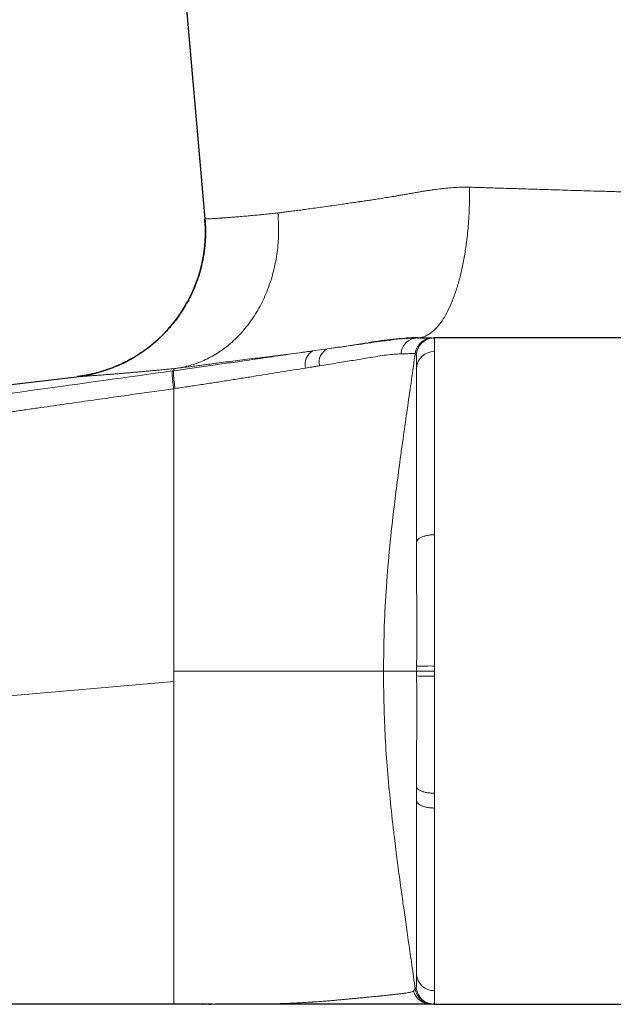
# Model space of a CAD drawing. Header units: millimetres. Extents: x 8 to 831, y 12 to 489.
# Tile 4 of 88: x 116 to 149, y 388 to 443. Entities that reach past the tile are written whole.
import ezdxf

# ---------------------------------------------------------------- set-up
doc = ezdxf.new("R2010")
doc.units = ezdxf.units.MM

msp = doc.modelspace()

# ---------------------------------------------------------------- linework, layer by layer
at = {"color": 7, "linetype": 'Continuous', "lineweight": 30}
for p, q in [((124.443, 448.28), (125.867, 432.005)), ((125.871, 431.961), (125.867, 432.005)), ((137.669, 425.402), (137.669, 425.402)), ((137.673, 425.402), (137.767, 425.402)), ((164.86, 425.402), (138.601, 425.402)), ((124.139, 388.402), (103.493, 388.402)), ((125.731, 388.402), (125.752, 388.402)), ((138.601, 388.402), (138.593, 388.402)), ((138.601, 388.402), (164.86, 388.402))]:
    msp.add_line(p, q, dxfattribs=at)
at = {"color": 252, "linetype": 'Continuous', "lineweight": 0}
for p, q in [((125.872, 431.939), (125.871, 431.961)), ((131.857, 424.681), (132.677, 424.796)), ((124.061, 423.571), (124.139, 423.582)), ((124.208, 422.591), (124.139, 422.581)), ((124.139, 422.581), (124.139, 406.902)), ((124.139, 406.902), (124.139, 406.333)), ((41.118, 399.07), (124.139, 406.333))]:
    msp.add_line(p, q, dxfattribs=at)
at = {"color": 252, "linetype": 'Continuous', "lineweight": 0, "flags": 128}
for points in [[(137.67, 425.402), (137.665, 425.402), (137.659, 425.402)], [(138.621, 414.472), (138.562, 414.471), (138.504, 414.469), (138.446, 414.465), (138.389, 414.46), (138.332, 414.454), (138.277, 414.447), (138.223, 414.438), (138.17, 414.427), (138.118, 414.416), (138.069, 414.403), (138.021, 414.389), (137.975, 414.375), (137.932, 414.359), (137.89, 414.341), (137.852, 414.324), (137.816, 414.305), (137.782, 414.285), (137.752, 414.264), (137.724, 414.243), (137.7, 414.222), (137.679, 414.199), (137.661, 414.177), (137.646, 414.153), (137.635, 414.13), (137.627, 414.106), (137.622, 414.082)], [(138.621, 400.118), (138.563, 400.118), (138.505, 400.12), (138.447, 400.123), (138.39, 400.128), (138.333, 400.134), (138.278, 400.14), (138.223, 400.148), (138.17, 400.157), (138.119, 400.168), (138.069, 400.179), (138.021, 400.192), (137.976, 400.205), (137.932, 400.219), (137.891, 400.235), (137.852, 400.251), (137.816, 400.268), (137.783, 400.285), (137.753, 400.304), (137.725, 400.323), (137.701, 400.342), (137.679, 400.362), (137.661, 400.382), (137.647, 400.403), (137.635, 400.424), (137.627, 400.445), (137.623, 400.467)], [(138.621, 399.299), (138.562, 399.3), (138.504, 399.302), (138.446, 399.306), (138.389, 399.311), (138.332, 399.317), (138.277, 399.325), (138.223, 399.334), (138.17, 399.344), (138.118, 399.355), (138.069, 399.368), (138.021, 399.382), (137.975, 399.397), (137.932, 399.413), (137.89, 399.43), (137.852, 399.448), (137.816, 399.467), (137.782, 399.487), (137.752, 399.507), (137.724, 399.529), (137.7, 399.551), (137.679, 399.573), (137.661, 399.596), (137.646, 399.619), (137.635, 399.643), (137.627, 399.667), (137.622, 399.69)]]:
    msp.add_lwpolyline(points, dxfattribs=at)
at = {"color": 7, "linetype": 'Continuous', "lineweight": 30, "flags": 128}
msp.add_lwpolyline([(96.943, 420.681), (109.147, 422.116), (118.735, 423.244)], dxfattribs=at)
at = {"color": 7, "linetype": 'Continuous', "lineweight": 30}
msp.add_arc((117.788, 431.298), 8.11, 276.7078, 4.5289, dxfattribs=at)
at = {"color": 252, "linetype": 'Continuous', "lineweight": 0}
for centre, radius, start, end in [((138.601, 424.402), 1, 90.0002, 175.9263), ((133.058, 424.034), 0.852, 116.5805, 192.4018), ((132.287, 423.938), 0.859, 120.3087, 194.2097), ((138.59, 423.659), 0.983, 88.9291, 175.1056), ((138.376, 388.862), 18.323, 89.2266, 92.3507), ((138.376, 424.968), 18.349, 267.6527, 270.7724), ((138.59, 390.144), 0.983, 184.8946, 271.0711), ((138.601, 389.402), 1, 184.0737, 269.9998), ((138.415, 389.401), 0.999, 195.4673, 269.9872)]:
    msp.add_arc(centre, radius, start, end, dxfattribs=at)
for points, knots in [([(129.921, 432.339), (130.003, 432.349), (130.17, 432.369), (130.435, 432.403), (130.72, 432.44), (131.027, 432.48), (131.355, 432.525), (131.705, 432.573), (132.084, 432.626), (132.491, 432.683), (132.928, 432.745), (133.338, 432.803), (133.714, 432.857), (134.036, 432.903), (134.265, 432.936), (134.396, 432.955), (134.437, 432.961), (134.478, 432.967), (134.519, 432.973), (134.561, 432.979), (134.678, 432.996), (134.878, 433.025), (135.171, 433.07), (135.488, 433.12), (135.829, 433.176), (136.137, 433.227), (136.407, 433.272), (136.633, 433.31), (136.866, 433.35), (137.108, 433.391), (137.36, 433.435), (137.617, 433.479), (137.869, 433.521), (138.106, 433.56), (138.327, 433.594), (138.53, 433.625), (138.716, 433.651), (138.903, 433.675), (139.108, 433.699), (139.397, 433.728), (139.753, 433.754), (140.159, 433.772), (140.426, 433.77), (140.555, 433.769)], [0, 0, 0, 0, 0.0310864, 0.0637207, 0.0979031, 0.133634, 0.1709135, 0.2097417, 0.2501189, 0.2931844, 0.3378828, 0.3842142, 0.4156882, 0.4478736, 0.4767854, 0.4806123, 0.4844487, 0.4882945, 0.4921498, 0.4960145, 0.4998886, 0.5247375, 0.5514257, 0.579954, 0.6103229, 0.6425327, 0.6614165, 0.6808803, 0.7009242, 0.7215482, 0.7427524, 0.7649448, 0.7860989, 0.8057336, 0.8238494, 0.8404468, 0.8555265, 0.8690895, 0.8857544, 0.9047455, 0.9382082, 0.9699474, 1, 1, 1, 1]), ([(137.659, 425.402), (137.78, 425.415), (138.028, 425.443), (138.399, 425.647), (138.738, 425.956), (139.038, 426.345), (139.298, 426.778), (139.542, 427.29), (139.766, 427.873), (139.966, 428.518), (140.139, 429.215), (140.283, 429.951), (140.409, 430.794), (140.503, 431.736), (140.559, 432.761), (140.556, 433.438), (140.555, 433.769)], [0, 0, 0, 0, 0.076569, 0.156572, 0.239553, 0.303411, 0.368316, 0.433941, 0.499932, 0.565925, 0.631558, 0.696476, 0.760352, 0.84336, 0.923396, 1, 1, 1, 1]), ([(140.555, 433.769), (140.663, 433.766), (140.892, 433.759), (141.257, 433.748), (141.663, 433.735), (142.111, 433.721), (142.601, 433.705), (143.135, 433.689), (143.712, 433.671), (144.309, 433.653), (144.924, 433.634), (145.554, 433.615), (146.219, 433.595), (146.919, 433.575), (147.68, 433.552), (148.505, 433.528), (149.154, 433.509), (149.588, 433.496), (149.795, 433.49), (150.004, 433.484), (150.215, 433.477), (150.428, 433.471), (150.643, 433.464), (151.092, 433.451), (151.766, 433.431), (152.651, 433.404), (153.505, 433.379), (154.328, 433.354), (155.119, 433.331), (155.879, 433.308), (156.643, 433.285), (157.41, 433.262), (158.173, 433.238), (158.893, 433.216), (159.57, 433.195), (160.206, 433.176), (160.611, 433.163), (160.809, 433.157)], [0, 0, 0, 0, 0.016504, 0.034975, 0.055413, 0.077819, 0.102191, 0.12853, 0.156837, 0.18711, 0.215906, 0.246282, 0.278236, 0.31177, 0.346882, 0.38733, 0.429688, 0.43946, 0.449328, 0.459293, 0.469354, 0.479512, 0.489765, 0.500115, 0.543871, 0.586388, 0.627666, 0.667707, 0.706509, 0.744072, 0.780397, 0.821211, 0.860339, 0.897782, 0.93354, 0.967613, 1, 1, 1, 1]), ([(124.375, 423.725), (124.632, 423.776), (125.156, 423.879), (125.924, 424.182), (126.677, 424.605), (127.393, 425.158), (128.05, 425.832), (128.63, 426.616), (129.116, 427.489), (129.497, 428.428), (129.767, 429.407), (129.924, 430.398), (129.983, 431.379), (129.942, 432.023), (129.921, 432.339)], [0, 0, 0, 0, 0.07735, 0.157807, 0.240931, 0.32617, 0.412872, 0.500316, 0.587739, 0.674382, 0.759525, 0.842521, 0.922824, 1, 1, 1, 1]), ([(125.867, 432.005), (125.867, 432.005), (125.867, 432.005), (125.872, 432.005), (125.881, 432.005), (125.897, 432.005), (125.92, 432.005), (125.954, 432.006), (126, 432.008), (126.064, 432.012), (126.142, 432.016), (126.237, 432.021), (126.349, 432.028), (126.466, 432.036), (126.585, 432.044), (126.67, 432.05), (126.732, 432.054), (126.765, 432.056), (126.799, 432.059), (126.833, 432.061), (126.869, 432.063), (126.984, 432.071), (127.188, 432.086), (127.501, 432.111), (127.831, 432.138), (128.173, 432.168), (128.521, 432.199), (128.872, 432.232), (129.222, 432.266), (129.569, 432.301), (129.806, 432.327), (129.921, 432.339)], [0, 0, 0, 0, 0.015163, 0.035144, 0.059945, 0.084502, 0.112459, 0.143817, 0.178574, 0.216732, 0.258291, 0.297675, 0.339692, 0.384342, 0.415254, 0.447313, 0.455899, 0.464564, 0.473308, 0.48213, 0.491031, 0.50001, 0.566609, 0.630533, 0.691784, 0.750361, 0.806263, 0.858566, 0.908289, 0.955434, 1, 1, 1, 1]), ([(132.677, 424.796), (133.204, 424.87), (134.258, 425.018), (135.454, 425.186), (136.374, 425.315), (137.098, 425.392), (137.477, 425.398), (137.667, 425.401)], [0, 0, 0, 0, 0.247806, 0.495784, 0.66146, 0.830666, 1, 1, 1, 1]), ([(136.739, 424.514), (136.761, 424.629), (136.796, 424.805), (136.919, 425.01), (137.039, 425.149), (137.182, 425.262), (137.339, 425.342), (137.501, 425.392), (137.611, 425.398), (137.664, 425.401)], [0, 0, 0, 0, 0.240844, 0.36908, 0.499601, 0.630114, 0.758323, 0.882169, 1, 1, 1, 1]), ([(138.537, 425.402), (138.481, 425.399), (138.366, 425.393), (138.195, 425.347), (138.029, 425.27), (137.878, 425.162), (137.749, 425.028), (137.65, 424.874), (137.579, 424.712), (137.558, 424.599), (137.547, 424.543)], [0, 0, 0, 0, 0.117987, 0.241787, 0.369789, 0.5, 0.630211, 0.758213, 0.882013, 1, 1, 1, 1]), ([(138.601, 425.402), (138.601, 425.401), (138.602, 425.399), (138.604, 425.379), (138.605, 425.345), (138.606, 425.291), (138.607, 425.216), (138.608, 425.117), (138.608, 424.991), (138.609, 424.836), (138.609, 424.708), (138.609, 424.643)], [0, 0, 0, 0, 0.086187, 0.178885, 0.278094, 0.383816, 0.496048, 0.612615, 0.735463, 0.864591, 1, 1, 1, 1]), ([(134.978, 425.135), (134.827, 425.112), (134.523, 425.067), (134.064, 424.999), (133.603, 424.931), (133.139, 424.862), (132.832, 424.818), (132.677, 424.796)], [0, 0, 0, 0, 0.195698, 0.39423, 0.594778, 0.79681, 1, 1, 1, 1]), ([(124.139, 423.58), (124.483, 423.628), (125.17, 423.722), (126.188, 423.866), (127.19, 424.009), (128.283, 424.167), (129.453, 424.337), (130.689, 424.515), (131.464, 424.625), (131.853, 424.68)], [0, 0, 0, 0, 0.125368, 0.250284, 0.374933, 0.499487, 0.665678, 0.832386, 1, 1, 1, 1]), ([(131.112, 424.581), (130.711, 424.53), (129.911, 424.427), (128.772, 424.285), (127.677, 424.15), (126.985, 424.06), (126.643, 424.016)], [0, 0, 0, 0, 0.252561, 0.504816, 0.754489, 1, 1, 1, 1]), ([(131.853, 424.68), (131.73, 424.663), (131.482, 424.63), (131.235, 424.597), (131.112, 424.581)], [0, 0, 0, 0, 0.500009, 1, 1, 1, 1]), ([(136.739, 424.513), (136.623, 424.509), (136.391, 424.5), (135.96, 424.456), (135.472, 424.382), (134.867, 424.281), (134.12, 424.158), (133.223, 424.012), (132.558, 423.904), (132.226, 423.851)], [0, 0, 0, 0, 0.124961, 0.250434, 0.375125, 0.499505, 0.666077, 0.833272, 1, 1, 1, 1]), ([(135.784, 406.902), (135.791, 407.641), (135.804, 409.12), (135.912, 411.336), (136.094, 413.548), (136.363, 415.998), (136.71, 418.687), (137.125, 421.616), (137.406, 423.567), (137.547, 424.543)], [0, 0, 0, 0, 0.124999, 0.249995, 0.374986, 0.499991, 0.666657, 0.833326, 1, 1, 1, 1]), ([(137.547, 424.543), (137.544, 424.543), (137.537, 424.543), (137.486, 424.541), (137.405, 424.537), (137.29, 424.532), (137.141, 424.526), (136.961, 424.52), (136.813, 424.516), (136.739, 424.514)], [0, 0, 0, 0, 0.143375, 0.286029, 0.42828, 0.570456, 0.712901, 0.855963, 1, 1, 1, 1]), ([(137.603, 424.473), (137.591, 424.485), (137.566, 424.51), (137.553, 424.532), (137.547, 424.543)], [0, 0, 0, 0, 0.499993, 1, 1, 1, 1]), ([(137.611, 423.743), (137.611, 423.787), (137.611, 423.875), (137.61, 423.99), (137.61, 424.095), (137.61, 424.186), (137.61, 424.265), (137.609, 424.33), (137.608, 424.382), (137.607, 424.422), (137.606, 424.45), (137.605, 424.469), (137.604, 424.472), (137.603, 424.473)], [0, 0, 0, 0, 0.093795, 0.187316, 0.280625, 0.373783, 0.466852, 0.559893, 0.647647, 0.735484, 0.823455, 0.91161, 1, 1, 1, 1]), ([(124.139, 423.699), (124.03, 423.688), (123.812, 423.666), (123.496, 423.635), (123.189, 423.605), (122.893, 423.577), (122.608, 423.55), (122.334, 423.525), (122.072, 423.502), (121.82, 423.48), (121.575, 423.459), (121.338, 423.439), (121.11, 423.42), (120.892, 423.402), (120.684, 423.385), (120.486, 423.37), (120.297, 423.355), (120.119, 423.342), (119.951, 423.329), (119.795, 423.318), (119.649, 423.307), (119.513, 423.297), (119.389, 423.288), (119.277, 423.28), (119.175, 423.273), (119.084, 423.267), (119.003, 423.261), (118.932, 423.257), (118.871, 423.253), (118.822, 423.249), (118.783, 423.247), (118.755, 423.245), (118.738, 423.244), (118.736, 423.244), (118.735, 423.244)], [0, 0, 0, 0, 0.031994, 0.063875, 0.095652, 0.127336, 0.158938, 0.189906, 0.220816, 0.251678, 0.282502, 0.313927, 0.345335, 0.376735, 0.40814, 0.43956, 0.471006, 0.502485, 0.533894, 0.565291, 0.596672, 0.628034, 0.659374, 0.69013, 0.720859, 0.751558, 0.782223, 0.813476, 0.844687, 0.875853, 0.906971, 0.938037, 0.969047, 1, 1, 1, 1]), ([(124.139, 423.698), (124.139, 423.681), (124.138, 423.647), (124.139, 423.602), (124.139, 423.58)], [0, 0, 0, 0, 0.499975, 1, 1, 1, 1]), ([(124.375, 423.725), (124.336, 423.721), (124.257, 423.711), (124.179, 423.702), (124.14, 423.698)], [0, 0, 0, 0, 0.500001, 1, 1, 1, 1]), ([(131.454, 423.727), (131.236, 423.692), (130.802, 423.623), (130.125, 423.514), (129.432, 423.402), (128.724, 423.288), (128.001, 423.173), (127.264, 423.056), (126.515, 422.939), (125.756, 422.821), (124.986, 422.705), (124.468, 422.628), (124.209, 422.59)], [0, 0, 0, 0, 0.100674, 0.200879, 0.300741, 0.40038, 0.499914, 0.59946, 0.69913, 0.799037, 0.89929, 1, 1, 1, 1]), ([(126.643, 424.016), (126.389, 423.982), (125.875, 423.914), (125.113, 423.813), (124.623, 423.755), (124.375, 423.725)], [0, 0, 0, 0, 0.324237, 0.65928, 1, 1, 1, 1]), ([(132.226, 423.851), (132.156, 423.84), (132.014, 423.817), (131.758, 423.776), (131.569, 423.745), (131.454, 423.727)], [0, 0, 0, 0, 0.2799862, 0.5600101, 1, 1, 1, 1]), ([(137.622, 414.082), (137.621, 414.653), (137.62, 415.792), (137.618, 417.371), (137.616, 418.829), (137.613, 420.147), (137.612, 421.313), (137.611, 422.311), (137.611, 423.147), (137.611, 423.545), (137.611, 423.743)], [0, 0, 0, 0, 0.125869, 0.250997, 0.375705, 0.50028, 0.625096, 0.750181, 0.875246, 1, 1, 1, 1]), ([(37.306, 412.422), (38.615, 412.579), (41.221, 412.894), (45.122, 413.365), (49.009, 413.837), (52.895, 414.309), (56.782, 414.785), (60.671, 415.262), (66.826, 416.022), (75.247, 417.074), (84.912, 418.306), (93.558, 419.43), (101.185, 420.438), (108.81, 421.464), (116.436, 422.506), (121.519, 423.216), (124.061, 423.571)], [0, 0, 0, 0, 0.045176, 0.089983, 0.134694, 0.179443, 0.224219, 0.269013, 0.313807, 0.436976, 0.560139, 0.648113, 0.736086, 0.824058, 0.912028, 1, 1, 1, 1]), ([(124.061, 423.571), (124.056, 423.557), (124.046, 423.527), (124.052, 423.368), (124.067, 423.183), (124.085, 423.007), (124.109, 422.803), (124.129, 422.656), (124.139, 422.581)], [0, 0, 0, 0, 0.21041, 0.446757, 0.575249, 0.71029, 0.851874, 1, 1, 1, 1]), ([(124.139, 422.581), (123.96, 422.556), (123.6, 422.505), (123.055, 422.429), (122.5, 422.35), (121.935, 422.271), (121.362, 422.189), (120.779, 422.107), (120.166, 422.02), (119.522, 421.928), (118.848, 421.832), (118.162, 421.734), (117.465, 421.634), (116.756, 421.533), (116.036, 421.43), (115.305, 421.324), (114.562, 421.217), (113.807, 421.109), (113.046, 420.999), (112.278, 420.888), (111.504, 420.776), (110.718, 420.662), (109.917, 420.546), (109.099, 420.427), (108.265, 420.306), (107.42, 420.183), (106.563, 420.058), (105.773, 419.943), (105.053, 419.837), (104.402, 419.742), (103.675, 419.636), (103.035, 419.542), (102.595, 419.478), (102.426, 419.453), (102.363, 419.444), (102.295, 419.434), (102.223, 419.423), (102.148, 419.412), (102.048, 419.398), (101.925, 419.38), (101.78, 419.359), (101.638, 419.338), (101.496, 419.317), (101.355, 419.296), (101.042, 419.25), (100.584, 419.183), (99.983, 419.095), (99.378, 419.007), (98.747, 418.914), (98.092, 418.818), (97.47, 418.727), (96.882, 418.641), (96.327, 418.56), (95.78, 418.48), (95.243, 418.401), (94.715, 418.324), (94.182, 418.246), (93.644, 418.167), (93.101, 418.088), (92.569, 418.01), (92.048, 417.934), (91.542, 417.86), (91.049, 417.788), (90.569, 417.718), (90.101, 417.649), (89.64, 417.582), (89.187, 417.515), (88.741, 417.45), (88.307, 417.387), (87.884, 417.325), (87.472, 417.265), (87.071, 417.206), (86.681, 417.149), (86.302, 417.094), (85.934, 417.04), (85.577, 416.988), (85.231, 416.938), (84.897, 416.889), (84.573, 416.842), (84.269, 416.797), (83.983, 416.756), (83.716, 416.717), (83.458, 416.679), (83.209, 416.643), (82.969, 416.608), (82.732, 416.573), (82.499, 416.539), (82.269, 416.506), (82.051, 416.474), (81.844, 416.444), (81.647, 416.416), (81.462, 416.389), (81.295, 416.364), (81.146, 416.343), (81.017, 416.324), (80.921, 416.31), (80.866, 416.302), (80.846, 416.299), (80.839, 416.298), (80.829, 416.297), (80.816, 416.295), (80.786, 416.291), (80.74, 416.284), (80.683, 416.276), (80.627, 416.268), (80.574, 416.26), (80.523, 416.253), (80.472, 416.246), (80.345, 416.227), (80.069, 416.187), (79.43, 416.095), (78.508, 415.962), (77.38, 415.801), (76.263, 415.641), (75.186, 415.487), (74.147, 415.339), (73.145, 415.196), (72.154, 415.056), (71.173, 414.917), (70.202, 414.78), (69.241, 414.645), (68.259, 414.507), (67.257, 414.367), (66.236, 414.225), (65.226, 414.084), (64.229, 413.946), (63.266, 413.813), (62.336, 413.685), (61.439, 413.563), (60.651, 413.455), (59.971, 413.362), (59.553, 413.306), (59.294, 413.27), (59.192, 413.257), (59.086, 413.242), (58.972, 413.227), (58.837, 413.209), (58.685, 413.188), (58.52, 413.166), (57.925, 413.085), (56.903, 412.948), (55.456, 412.754), (54.032, 412.565), (52.631, 412.38), (51.254, 412.2), (49.887, 412.022), (48.531, 411.846), (47.186, 411.674), (45.851, 411.503), (44.564, 411.341), (43.323, 411.185), (42.127, 411.036), (40.941, 410.889), (39.764, 410.744), (38.596, 410.602), (37.82, 410.508), (37.433, 410.462)], [0, 0, 0, 0, 0.006181, 0.012471, 0.01887, 0.025379, 0.031997, 0.038725, 0.045562, 0.05321, 0.060989, 0.068902, 0.076946, 0.085123, 0.093433, 0.101875, 0.110449, 0.119156, 0.127995, 0.136805, 0.145743, 0.154809, 0.164003, 0.173494, 0.183119, 0.192876, 0.202765, 0.212786, 0.22022, 0.227724, 0.2353, 0.245409, 0.249897, 0.250536, 0.251262, 0.252056, 0.252897, 0.253765, 0.25464, 0.256379, 0.258024, 0.259664, 0.261298, 0.262927, 0.26455, 0.272131, 0.278799, 0.285372, 0.293074, 0.30064, 0.308072, 0.314594, 0.321008, 0.327315, 0.333515, 0.339607, 0.345592, 0.351985, 0.358251, 0.364389, 0.3704, 0.376284, 0.381939, 0.387472, 0.392881, 0.398168, 0.403437, 0.408577, 0.41359, 0.418475, 0.423232, 0.427862, 0.432363, 0.436737, 0.440984, 0.445102, 0.449093, 0.452956, 0.456691, 0.460298, 0.463492, 0.46658, 0.469559, 0.472432, 0.475197, 0.477854, 0.480631, 0.48328, 0.485802, 0.488195, 0.490461, 0.492599, 0.494609, 0.49624, 0.497776, 0.499049, 0.499586, 0.499669, 0.499752, 0.499836, 0.499985, 0.500215, 0.500861, 0.501582, 0.502211, 0.5028, 0.503389, 0.503977, 0.504565, 0.507795, 0.513542, 0.526697, 0.539714, 0.552593, 0.565335, 0.577007, 0.58856, 0.599996, 0.611314, 0.622514, 0.633596, 0.644561, 0.656485, 0.668267, 0.679907, 0.691404, 0.702758, 0.713227, 0.723571, 0.733792, 0.740469, 0.747092, 0.748252, 0.749411, 0.750605, 0.751928, 0.753344, 0.755271, 0.757193, 0.759038, 0.77585, 0.79253, 0.809078, 0.82507, 0.840937, 0.856679, 0.872296, 0.887788, 0.903155, 0.918398, 0.93226, 0.946018, 0.959671, 0.973219, 0.986662, 1, 1, 1, 1]), ([(137.624, 407.169), (137.624, 407.304), (137.624, 407.573), (137.625, 407.975), (137.625, 408.375), (137.625, 408.774), (137.625, 409.168), (137.625, 409.559), (137.625, 409.945), (137.625, 410.329), (137.625, 410.714), (137.624, 411.098), (137.624, 411.483), (137.624, 411.866), (137.624, 412.246), (137.623, 412.622), (137.623, 412.992), (137.623, 413.359), (137.622, 413.722), (137.622, 413.962), (137.622, 414.082)], [0, 0, 0, 0, 0.056623, 0.113072, 0.169367, 0.225526, 0.281569, 0.336516, 0.391386, 0.446198, 0.500968, 0.556712, 0.61245, 0.668201, 0.723984, 0.779818, 0.834721, 0.889708, 0.944795, 1, 1, 1, 1]), ([(135.75, 406.902), (135.733, 406.902), (135.698, 406.902), (135.509, 406.902), (135.224, 406.902), (134.834, 406.902), (134.345, 406.902), (133.761, 406.902), (133.087, 406.902), (132.328, 406.902), (131.492, 406.902), (130.585, 406.902), (129.616, 406.902), (128.593, 406.902), (127.524, 406.902), (126.419, 406.902), (125.288, 406.902), (124.522, 406.902), (124.139, 406.902)], [0, 0, 0, 0, 0.0624996, 0.1250032, 0.1875011, 0.2500015, 0.3125014, 0.3750013, 0.4375013, 0.5000009, 0.5625011, 0.6250006, 0.6875008, 0.7500003, 0.8125005, 0.875, 0.9374999, 1, 1, 1, 1]), ([(135.785, 406.902), (135.781, 406.902), (135.775, 406.901), (135.766, 406.902), (135.758, 406.902), (135.752, 406.902), (135.749, 406.902)], [0, 0, 0, 0, 0.24983, 0.499901, 0.750052, 1, 1, 1, 1]), ([(137.624, 406.902), (137.614, 406.902), (137.593, 406.902), (137.558, 406.902), (137.519, 406.902), (137.476, 406.901), (137.436, 406.901), (137.4, 406.901), (137.37, 406.901), (137.338, 406.901), (137.308, 406.901), (137.28, 406.901), (137.253, 406.901), (137.215, 406.901), (137.168, 406.901), (137.112, 406.901), (137.06, 406.901), (137.009, 406.901), (136.953, 406.901), (136.891, 406.901), (136.825, 406.901), (136.76, 406.901), (136.697, 406.901), (136.635, 406.901), (136.574, 406.901), (136.498, 406.901), (136.41, 406.901), (136.313, 406.901), (136.223, 406.901), (136.137, 406.902), (136.07, 406.902), (136.018, 406.902), (135.982, 406.902), (135.947, 406.902), (135.915, 406.902), (135.883, 406.902), (135.851, 406.902), (135.817, 406.902), (135.795, 406.902), (135.784, 406.902)], [0, 0, 0, 0, 0.0109286, 0.0239136, 0.0389552, 0.0560534, 0.0752081, 0.0868591, 0.0991579, 0.1121045, 0.1251326, 0.1363167, 0.1472398, 0.1579019, 0.1834151, 0.207297, 0.2295473, 0.2509879, 0.2748367, 0.3054736, 0.3363544, 0.3674791, 0.3988478, 0.4304605, 0.4623172, 0.4944179, 0.5529161, 0.6096644, 0.6646628, 0.7195408, 0.7761782, 0.8040358, 0.8319227, 0.8579767, 0.8830246, 0.9097508, 0.9381554, 0.9682384, 1, 1, 1, 1]), ([(137.547, 389.26), (137.484, 389.703), (137.361, 390.557), (137.183, 391.794), (137.019, 392.942), (136.869, 394.001), (136.745, 394.897), (136.645, 395.642), (136.565, 396.251), (136.486, 396.865), (136.432, 397.302), (136.399, 397.579), (136.389, 397.659), (136.38, 397.738), (136.37, 397.815), (136.361, 397.891), (136.283, 398.56), (136.145, 399.809), (135.979, 401.631), (135.861, 403.418), (135.798, 405.172), (135.789, 406.329), (135.785, 406.902)], [0, 0, 0, 0, 0.075507, 0.145911, 0.211238, 0.271513, 0.326759, 0.364082, 0.398705, 0.430623, 0.468602, 0.473225, 0.477766, 0.482226, 0.486604, 0.490901, 0.495117, 0.60049, 0.703452, 0.804293, 0.903236, 1, 1, 1, 1]), ([(137.624, 406.902), (137.624, 406.952), (137.624, 407.041), (137.624, 407.13), (137.624, 407.169)], [0, 0, 0, 0, 0.56, 1, 1, 1, 1]), ([(138.623, 406.903), (138.501, 406.903), (138.247, 406.903), (137.916, 406.902), (137.682, 406.902), (137.643, 406.902), (137.624, 406.902)], [0, 0, 0, 0, 0.240718, 0.5, 0.759282, 1, 1, 1, 1]), ([(137.624, 406.635), (137.624, 406.685), (137.624, 406.774), (137.624, 406.863), (137.624, 406.902)], [0, 0, 0, 0, 0.56, 1, 1, 1, 1]), ([(138.623, 407.183), (138.623, 407.131), (138.623, 407.037), (138.623, 406.944), (138.623, 406.903)], [0, 0, 0, 0, 0.56, 1, 1, 1, 1]), ([(138.623, 406.903), (138.623, 406.85), (138.623, 406.756), (138.623, 406.662), (138.623, 406.621)], [0, 0, 0, 0, 0.56, 1, 1, 1, 1]), ([(124.139, 388.402), (124.139, 388.407), (124.139, 388.416), (124.139, 388.493), (124.139, 388.616), (124.139, 388.761), (124.139, 388.901), (124.139, 389.039), (124.139, 389.213), (124.139, 389.407), (124.139, 389.611), (124.139, 389.812), (124.139, 390.041), (124.139, 390.303), (124.139, 390.601), (124.139, 390.937), (124.139, 391.314), (124.139, 391.731), (124.139, 392.188), (124.139, 392.684), (124.139, 393.216), (124.139, 393.781), (124.139, 394.376), (124.139, 394.997), (124.139, 395.64), (124.139, 396.303), (124.139, 396.982), (124.139, 397.754), (124.139, 398.618), (124.139, 399.576), (124.139, 400.542), (124.139, 401.513), (124.139, 402.589), (124.139, 403.768), (124.139, 405.05), (124.139, 405.906), (124.139, 406.333)], [0, 0, 0, 0, 0.062739, 0.125478, 0.188214, 0.250949, 0.282315, 0.313674, 0.345024, 0.376353, 0.397227, 0.418078, 0.438898, 0.459688, 0.480446, 0.501169, 0.521858, 0.542505, 0.563113, 0.583695, 0.604271, 0.624856, 0.645461, 0.666105, 0.6868, 0.707545, 0.72834, 0.749176, 0.777215, 0.805289, 0.833379, 0.861478, 0.889582, 0.926386, 0.963193, 1, 1, 1, 1]), ([(137.623, 400.467), (137.623, 400.591), (137.623, 400.839), (137.623, 401.215), (137.624, 401.592), (137.624, 401.971), (137.624, 402.35), (137.624, 402.729), (137.624, 403.106), (137.625, 403.486), (137.625, 403.891), (137.625, 404.323), (137.625, 404.781), (137.625, 405.241), (137.625, 405.704), (137.624, 406.168), (137.624, 406.479), (137.624, 406.635)], [0, 0, 0, 0, 0.063223, 0.126247, 0.189102, 0.251815, 0.314414, 0.375812, 0.437153, 0.498466, 0.559776, 0.632797, 0.705899, 0.779125, 0.852522, 0.926132, 1, 1, 1, 1]), ([(137.622, 399.69), (137.622, 399.834), (137.622, 400.091), (137.623, 400.352), (137.623, 400.467)], [0, 0, 0, 0, 0.56, 1, 1, 1, 1]), ([(137.611, 390.061), (137.611, 390.26), (137.611, 390.658), (137.611, 391.495), (137.612, 392.491), (137.613, 393.655), (137.616, 394.972), (137.618, 396.429), (137.62, 397.998), (137.621, 399.127), (137.622, 399.69)], [0, 0, 0, 0, 0.125945, 0.251149, 0.375917, 0.500521, 0.625312, 0.750328, 0.875309, 1, 1, 1, 1]), ([(138.621, 400.118), (138.621, 400.041), (138.621, 399.887), (138.621, 399.613), (138.621, 399.418), (138.621, 399.299)], [0, 0, 0, 0, 0.279993, 0.560006, 1, 1, 1, 1]), ([(137.603, 389.331), (137.604, 389.332), (137.605, 389.335), (137.606, 389.356), (137.608, 389.388), (137.608, 389.433), (137.609, 389.49), (137.61, 389.559), (137.61, 389.638), (137.61, 389.726), (137.61, 389.826), (137.611, 389.937), (137.611, 390.019), (137.611, 390.061)], [0, 0, 0, 0, 0.093739, 0.187217, 0.280494, 0.373631, 0.46669, 0.559732, 0.647499, 0.735357, 0.823359, 0.911556, 1, 1, 1, 1]), ([(137.451, 389.135), (137.459, 389.146), (137.474, 389.169), (137.488, 389.204), (137.51, 389.234), (137.538, 389.254), (137.544, 389.258), (137.547, 389.26)], [0, 0, 0, 0, 0.199188, 0.400892, 0.602658, 0.8032, 1, 1, 1, 1]), ([(137.547, 389.26), (137.553, 389.271), (137.566, 389.293), (137.591, 389.318), (137.603, 389.331)], [0, 0, 0, 0, 0.500007, 1, 1, 1, 1]), ([(138.537, 388.402), (138.481, 388.405), (138.366, 388.41), (138.195, 388.457), (138.029, 388.534), (137.878, 388.642), (137.749, 388.776), (137.65, 388.929), (137.58, 389.092), (137.558, 389.205), (137.547, 389.26)], [0, 0, 0, 0, 0.117987, 0.241787, 0.369789, 0.5, 0.630212, 0.758214, 0.882013, 1, 1, 1, 1]), ([(126.223, 388.402), (126.237, 388.402), (126.282, 388.402), (126.361, 388.402), (126.463, 388.402), (126.572, 388.402), (126.697, 388.403), (126.839, 388.403), (126.997, 388.404), (127.167, 388.405), (127.297, 388.405), (127.383, 388.406), (127.416, 388.406), (127.442, 388.406), (127.462, 388.406), (127.482, 388.406), (127.527, 388.406), (127.622, 388.407), (127.81, 388.408), (128.011, 388.41), (128.2, 388.412), (128.335, 388.413), (128.47, 388.414), (128.6, 388.416), (128.766, 388.418), (128.974, 388.42), (129.245, 388.423), (129.545, 388.427), (129.876, 388.433), (130.229, 388.443), (130.591, 388.457), (130.96, 388.475), (131.315, 388.495), (131.568, 388.51), (131.708, 388.519), (131.748, 388.522), (131.787, 388.524), (131.826, 388.527), (131.866, 388.529), (131.905, 388.532), (132.041, 388.54), (132.269, 388.556), (132.588, 388.58), (132.898, 388.606), (133.197, 388.633), (133.481, 388.659), (133.75, 388.685), (134.005, 388.709), (134.246, 388.732), (134.473, 388.754), (134.686, 388.774), (134.885, 388.793), (135.069, 388.81), (135.234, 388.826), (135.38, 388.84), (135.504, 388.851), (135.584, 388.859), (135.626, 388.863), (135.638, 388.865), (135.649, 388.866), (135.66, 388.867), (135.671, 388.868), (135.681, 388.869), (135.795, 388.881), (136.001, 388.903), (136.279, 388.934), (136.528, 388.963), (136.746, 388.99), (136.935, 389.015), (137.09, 389.039), (137.215, 389.06), (137.312, 389.079), (137.384, 389.098), (137.429, 389.114), (137.444, 389.128), (137.451, 389.135)], [0, 0, 0, 0, 0.003694, 0.012074, 0.021177, 0.031003, 0.041552, 0.054912, 0.069276, 0.084645, 0.101017, 0.104567, 0.108152, 0.109982, 0.111813, 0.113644, 0.115476, 0.124118, 0.139574, 0.167256, 0.179873, 0.192511, 0.205171, 0.217852, 0.229488, 0.25224, 0.275427, 0.302309, 0.329764, 0.357801, 0.386434, 0.412133, 0.438306, 0.461733, 0.464385, 0.467043, 0.469704, 0.472371, 0.475042, 0.477718, 0.480398, 0.50234, 0.523546, 0.544017, 0.563741, 0.582709, 0.600604, 0.617768, 0.6342, 0.649898, 0.664865, 0.679099, 0.692604, 0.70538, 0.716022, 0.726103, 0.734512, 0.735428, 0.73634, 0.737246, 0.738146, 0.739041, 0.739931, 0.740815, 0.767129, 0.792931, 0.818246, 0.843099, 0.867516, 0.891525, 0.913814, 0.935787, 0.957468, 0.978881, 1, 1, 1, 1]), ([(138.609, 389.161), (138.609, 389.095), (138.609, 388.965), (138.608, 388.808), (138.608, 388.68), (138.607, 388.582), (138.606, 388.509), (138.605, 388.457), (138.604, 388.424), (138.602, 388.405), (138.601, 388.403), (138.601, 388.402)], [0, 0, 0, 0, 0.137816, 0.269121, 0.393913, 0.512193, 0.623961, 0.727394, 0.824545, 0.915413, 1, 1, 1, 1]), ([(125.737, 388.402), (125.738, 388.402), (125.741, 388.402), (125.747, 388.402), (125.759, 388.402), (125.78, 388.403), (125.81, 388.402), (125.851, 388.402), (125.9, 388.402), (125.959, 388.402), (126.014, 388.402), (126.049, 388.402), (126.062, 388.402)], [0, 0, 0, 0, 0.00421, 0.010302, 0.040335, 0.088304, 0.180315, 0.304508, 0.460926, 0.649584, 0.870489, 1, 1, 1, 1])]:
    msp.add_open_spline(points, degree=3, knots=knots, dxfattribs=at)
at = {"color": 7, "linetype": 'Continuous', "lineweight": 30}
for points, knots in [([(125.871, 431.961), (125.871, 431.959), (125.871, 431.955), (125.872, 431.947), (125.873, 431.938), (125.875, 431.927), (125.876, 431.916), (125.878, 431.904), (125.879, 431.89), (125.881, 431.875), (125.882, 431.86), (125.883, 431.846), (125.884, 431.831), (125.886, 431.812), (125.887, 431.791), (125.889, 431.763), (125.891, 431.725), (125.893, 431.673), (125.896, 431.61), (125.898, 431.536), (125.9, 431.456), (125.902, 431.373), (125.902, 431.264), (125.901, 431.128), (125.894, 430.926), (125.88, 430.686), (125.855, 430.417), (125.823, 430.158), (125.783, 429.907), (125.734, 429.651), (125.675, 429.389), (125.606, 429.123), (125.526, 428.853), (125.434, 428.58), (125.331, 428.305), (125.216, 428.03), (125.09, 427.756), (124.952, 427.485), (124.802, 427.217), (124.641, 426.952), (124.47, 426.693), (124.287, 426.438), (124.102, 426.201), (123.918, 425.982), (123.736, 425.779), (123.547, 425.582), (123.352, 425.392), (123.152, 425.21), (122.95, 425.038), (122.734, 424.866), (122.505, 424.696), (122.262, 424.529), (122.018, 424.375), (121.775, 424.232), (121.532, 424.101), (121.291, 423.98), (121.051, 423.871), (120.814, 423.771), (120.581, 423.682), (120.351, 423.602), (120.125, 423.53), (119.916, 423.471), (119.722, 423.421), (119.585, 423.389), (119.489, 423.368), (119.435, 423.357), (119.381, 423.346), (119.328, 423.335), (119.276, 423.326), (119.227, 423.317), (119.18, 423.308), (119.135, 423.301), (119.091, 423.293), (119.049, 423.287), (119.006, 423.28), (118.961, 423.274), (118.917, 423.267), (118.875, 423.262), (118.836, 423.256), (118.813, 423.253), (118.801, 423.252)], [0, 0, 0, 0, 0.00615, 0.011694, 0.016636, 0.020982, 0.024742, 0.02793, 0.030571, 0.03271, 0.034429, 0.035181, 0.036472, 0.037879, 0.039481, 0.041281, 0.044507, 0.048224, 0.053239, 0.058947, 0.065272, 0.071674, 0.078049, 0.090493, 0.102828, 0.124567, 0.145909, 0.164975, 0.18451, 0.204515, 0.22499, 0.246145, 0.267774, 0.289872, 0.312432, 0.335338, 0.358472, 0.381821, 0.40537, 0.429104, 0.453007, 0.477063, 0.501252, 0.52208, 0.542981, 0.563944, 0.584918, 0.605639, 0.626051, 0.646147, 0.669181, 0.691764, 0.713886, 0.735541, 0.756723, 0.777428, 0.797648, 0.817352, 0.836536, 0.855201, 0.87335, 0.890985, 0.905354, 0.919296, 0.92359, 0.927843, 0.932055, 0.936223, 0.940302, 0.944119, 0.947964, 0.951905, 0.956007, 0.960329, 0.964921, 0.970843, 0.977271, 0.98425, 0.991817, 1, 1, 1, 1]), ([(137.659, 425.402), (137.21, 425.381), (136.311, 425.338), (135.423, 425.202), (134.978, 425.135)], [0, 0, 0, 0, 0.5001381, 1, 1, 1, 1]), ([(137.669, 425.402), (137.659, 425.402), (137.631, 425.402), (137.584, 425.402), (137.529, 425.401), (137.474, 425.4), (137.425, 425.399), (137.383, 425.398), (137.346, 425.397), (137.318, 425.396), (137.294, 425.395), (137.276, 425.394), (137.26, 425.393), (137.246, 425.392), (137.233, 425.392), (137.22, 425.391), (137.208, 425.39), (137.199, 425.39), (137.189, 425.389), (137.18, 425.389), (137.168, 425.388), (137.154, 425.387), (137.139, 425.387), (137.124, 425.386), (137.114, 425.385), (137.105, 425.384), (137.098, 425.384), (137.091, 425.384), (137.086, 425.383), (137.081, 425.383), (137.077, 425.383), (137.074, 425.382), (137.073, 425.382), (137.073, 425.382), (137.073, 425.382)], [0, 0, 0, 0, 0.024001, 0.06918, 0.11358, 0.159256, 0.203872, 0.23502, 0.268755, 0.305761, 0.336132, 0.36901, 0.404582, 0.442427, 0.481882, 0.516986, 0.547741, 0.574146, 0.59408, 0.619005, 0.649163, 0.684554, 0.731553, 0.77092, 0.802744, 0.829844, 0.85361, 0.878633, 0.899835, 0.919902, 0.938978, 0.966934, 0.997759, 1, 1, 1, 1]), ([(137.806, 425.402), (137.848, 425.402), (137.931, 425.402), (138.041, 425.402), (138.141, 425.402), (138.229, 425.402), (138.306, 425.402), (138.37, 425.402), (138.422, 425.402), (138.463, 425.402), (138.482, 425.402), (138.491, 425.402)], [0, 0, 0, 0, 0.116246, 0.232116, 0.3477, 0.463088, 0.578371, 0.693635, 0.799352, 0.905193, 1, 1, 1, 1]), ([(138.537, 425.402), (138.542, 425.402), (138.551, 425.402), (138.558, 425.402), (138.569, 425.402), (138.578, 425.402), (138.582, 425.402)], [0, 0, 0, 0, 0.328125, 0.65625, 0.828125, 1, 1, 1, 1]), ([(125.731, 388.401), (125.6, 388.402), (125.335, 388.404), (124.936, 388.402), (124.537, 388.4), (124.271, 388.401), (124.139, 388.402)], [0, 0, 0, 0, 0.248086, 0.499478, 0.751064, 1, 1, 1, 1]), ([(125.751, 388.402), (125.749, 388.402), (125.744, 388.402), (125.74, 388.402), (125.737, 388.402)], [0, 0, 0, 0, 0.499782, 1, 1, 1, 1]), ([(125.989, 388.402), (125.977, 388.402), (125.957, 388.402), (125.927, 388.402), (125.9, 388.402), (125.878, 388.402), (125.862, 388.402), (125.853, 388.402), (125.842, 388.402), (125.83, 388.402), (125.815, 388.402), (125.796, 388.402), (125.776, 388.402), (125.76, 388.402), (125.752, 388.402)], [0, 0, 0, 0, 0.166556, 0.301037, 0.440188, 0.584013, 0.636264, 0.688514, 0.740391, 0.79206, 0.848224, 0.901097, 0.951407, 1, 1, 1, 1]), ([(126.274, 388.402), (126.27, 388.402), (126.235, 388.402), (126.173, 388.402), (126.095, 388.402), (126.046, 388.402), (126.026, 388.402)], [0, 0, 0, 0, 0.055372, 0.42247, 0.752433, 1, 1, 1, 1]), ([(126.062, 388.402), (126.075, 388.402), (126.114, 388.402), (126.167, 388.402), (126.208, 388.402), (126.223, 388.402)], [0, 0, 0, 0, 0.2317884, 0.7206133, 1, 1, 1, 1]), ([(138.414, 388.402), (138.408, 388.402), (138.395, 388.402), (138.365, 388.402), (138.327, 388.402), (138.282, 388.402), (138.228, 388.402), (138.167, 388.402), (138.1, 388.402), (138.026, 388.402), (137.946, 388.402), (137.858, 388.402), (137.754, 388.402), (137.633, 388.402), (137.491, 388.402), (137.337, 388.402), (137.177, 388.402), (137.013, 388.402), (136.892, 388.402), (136.813, 388.402), (136.779, 388.402), (136.745, 388.402), (136.71, 388.402), (136.675, 388.402), (136.639, 388.402), (136.604, 388.402), (136.533, 388.402), (136.424, 388.402), (136.274, 388.402), (136.116, 388.402), (135.949, 388.402), (135.779, 388.402), (135.608, 388.402), (135.452, 388.402), (135.306, 388.402), (135.168, 388.402), (135.025, 388.402), (134.912, 388.402), (134.832, 388.402), (134.787, 388.402), (134.742, 388.402), (134.697, 388.402), (134.655, 388.402), (134.601, 388.402), (134.532, 388.402), (134.439, 388.402), (134.335, 388.402), (134.221, 388.402), (134.102, 388.402), (133.976, 388.402), (133.876, 388.402), (133.804, 388.402), (133.761, 388.402), (133.717, 388.402), (133.673, 388.402), (133.628, 388.402), (133.586, 388.402), (133.489, 388.402), (133.249, 388.402), (132.951, 388.402), (132.717, 388.402), (132.633, 388.402), (132.609, 388.402), (132.586, 388.402), (132.563, 388.402), (132.54, 388.402), (132.517, 388.402), (132.451, 388.402), (132.347, 388.402), (132.204, 388.402), (132.069, 388.402), (131.939, 388.402), (131.816, 388.402), (131.71, 388.402), (131.618, 388.402), (131.559, 388.402), (131.521, 388.402), (131.505, 388.402), (131.488, 388.402), (131.471, 388.402), (131.455, 388.402), (131.438, 388.402), (131.381, 388.402), (131.286, 388.402), (131.149, 388.402), (131.01, 388.402), (130.87, 388.402), (130.736, 388.402), (130.607, 388.402), (130.483, 388.402), (130.362, 388.402), (130.242, 388.402), (130.123, 388.402), (130.005, 388.402), (129.885, 388.402), (129.796, 388.402), (129.737, 388.402), (129.707, 388.402), (129.677, 388.402), (129.646, 388.402), (129.616, 388.402), (129.588, 388.402), (129.548, 388.402), (129.495, 388.402), (129.424, 388.402), (129.348, 388.402), (129.267, 388.402), (129.183, 388.402), (129.101, 388.402), (129.021, 388.402), (128.962, 388.402), (128.921, 388.402), (128.9, 388.402), (128.879, 388.402), (128.858, 388.402), (128.837, 388.402), (128.727, 388.402), (128.531, 388.402), (128.246, 388.402), (127.995, 388.402), (127.777, 388.402), (127.599, 388.402), (127.476, 388.402), (127.408, 388.402), (127.386, 388.402), (127.365, 388.402), (127.344, 388.402), (127.323, 388.402), (127.277, 388.402), (127.205, 388.402), (127.106, 388.402), (127.002, 388.402), (126.897, 388.402), (126.793, 388.402), (126.694, 388.402), (126.625, 388.402), (126.586, 388.402), (126.575, 388.402), (126.565, 388.402), (126.554, 388.402), (126.543, 388.402), (126.532, 388.402), (126.51, 388.402), (126.48, 388.402), (126.447, 388.402), (126.429, 388.402), (126.424, 388.402)], [0, 0, 0, 0, 0.014504, 0.02884, 0.043012, 0.057026, 0.070887, 0.084599, 0.097397, 0.110072, 0.122629, 0.135073, 0.147524, 0.163219, 0.179065, 0.19507, 0.211242, 0.225615, 0.240128, 0.242995, 0.245868, 0.248746, 0.25163, 0.25452, 0.257416, 0.260317, 0.263224, 0.274421, 0.285879, 0.297597, 0.309578, 0.321825, 0.333594, 0.344697, 0.353521, 0.362583, 0.371884, 0.381425, 0.384269, 0.387133, 0.390019, 0.392924, 0.39568, 0.397846, 0.40313, 0.408663, 0.415374, 0.422419, 0.429796, 0.437506, 0.445549, 0.448146, 0.450775, 0.453438, 0.456133, 0.458861, 0.461621, 0.463925, 0.476597, 0.505385, 0.51804, 0.51946, 0.52088, 0.5223, 0.523721, 0.525141, 0.526561, 0.527981, 0.53712, 0.545892, 0.554295, 0.56233, 0.569998, 0.577298, 0.582457, 0.587416, 0.588502, 0.589577, 0.590643, 0.591698, 0.592743, 0.593778, 0.595028, 0.603685, 0.612164, 0.62177, 0.631136, 0.640262, 0.649149, 0.657797, 0.666379, 0.675182, 0.684019, 0.693064, 0.702319, 0.711784, 0.714197, 0.716623, 0.719063, 0.721516, 0.723982, 0.72646, 0.728404, 0.733883, 0.739555, 0.746236, 0.753166, 0.760347, 0.767777, 0.774523, 0.781463, 0.783312, 0.785175, 0.787051, 0.788941, 0.790844, 0.79276, 0.818146, 0.84325, 0.868071, 0.884299, 0.900403, 0.914473, 0.916309, 0.918142, 0.919975, 0.921805, 0.923634, 0.925461, 0.933617, 0.942141, 0.951035, 0.960298, 0.968755, 0.977498, 0.985428, 0.986332, 0.987239, 0.988148, 0.989061, 0.989976, 0.990894, 0.991814, 0.995394, 0.99861, 1, 1, 1, 1]), ([(138.463, 388.402), (138.46, 388.402), (138.445, 388.402), (138.428, 388.402), (138.414, 388.402)], [0, 0, 0, 0, 0.203932, 1, 1, 1, 1]), ([(138.578, 388.402), (138.572, 388.402), (138.561, 388.402), (138.553, 388.402), (138.548, 388.402), (138.546, 388.402)], [0, 0, 0, 0, 0.314607, 0.629213, 1, 1, 1, 1])]:
    msp.add_open_spline(points, degree=3, knots=knots, dxfattribs=at)
at = {"color": 252, "linetype": 'Continuous', "lineweight": 0}
for points in [[(138.609, 424.643), (138.609, 424.434), (138.61, 424.018), (138.612, 423.14), (138.613, 422.088), (138.615, 420.857), (138.616, 419.465), (138.618, 417.926), (138.619, 416.265), (138.62, 415.069), (138.621, 414.472)], [(124.209, 422.59), (124.192, 422.717), (124.16, 422.971), (124.13, 423.294), (124.12, 423.525), (124.133, 423.563), (124.139, 423.582)], [(138.621, 414.472), (138.621, 414.242), (138.621, 413.782), (138.621, 413.078), (138.621, 412.364), (138.622, 411.642), (138.622, 410.911), (138.622, 410.174), (138.622, 409.431), (138.623, 408.684), (138.623, 407.935), (138.623, 407.434), (138.623, 407.183)], [(138.623, 406.621), (138.623, 406.304), (138.623, 405.669), (138.623, 404.721), (138.622, 403.778), (138.622, 402.844), (138.622, 401.92), (138.622, 401.009), (138.621, 400.415), (138.621, 400.118)], [(138.621, 399.299), (138.62, 398.704), (138.619, 397.512), (138.618, 395.857), (138.616, 394.323), (138.615, 392.935), (138.613, 391.708), (138.612, 390.66), (138.61, 389.784), (138.609, 389.369), (138.609, 389.161)]]:
    msp.add_open_spline(points, degree=3, dxfattribs=at)

doc.saveas('drawing.dxf')
